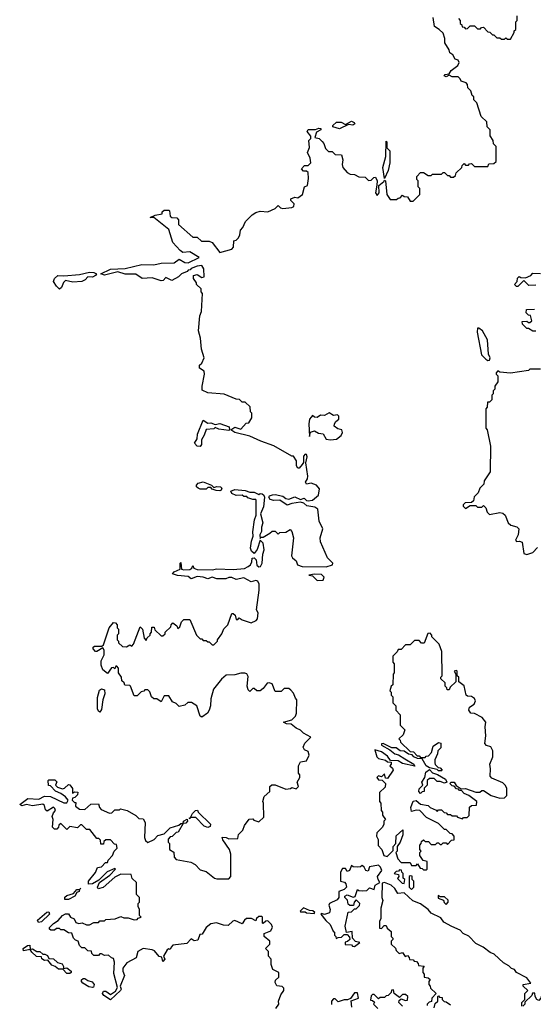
# Model space of a CAD drawing. Extents: x 2604950 to 2749250, y 940531 to 1028284.
# Tile 159 of 220: x 2703000 to 2706428, y 969674 to 976240. Entities that reach past the tile are written whole.
import ezdxf

# ---------------------------------------------------------------- set-up
doc = ezdxf.new("R2010")
doc.units = 0

msp = doc.modelspace()

# ---------------------------------------------------------------- linework, layer by layer
at = {"layer": '0CON05XD'}
for points in [[(2704000, 974965), (2704005, 974930), (2704015, 974920), (2704048.3, 974918.3), (2704060, 974905), (2704060, 974875), (2704155, 974790), (2704185, 974790), (2704213, 974763), (2704265, 974762.5), (2704285, 974753.3), (2704335, 974687.5), (2704415, 974710), (2704427, 974723), (2704430, 974765), (2704445, 974770), (2704460, 974785), (2704470, 974805), (2704473, 974837), (2704490, 974855), (2704507.5, 974895), (2704551.7, 974938.3), (2704575, 974953.3), (2704605, 974962.5), (2704655, 974958.8), (2704705, 974980), (2704725, 975000), (2704740, 974985), (2704755, 974980), (2704815, 974987.5), (2704830, 974995), (2704831.7, 975011.7), (2704810, 975035), (2704810, 975045), (2704835, 975057.5), (2704857, 975053), (2704886.4, 975073.6), (2704900, 975125), (2704920, 975135), (2704928.3, 975181.7), (2704925, 975220), (2704915, 975230), (2704895, 975230), (2704880, 975245), (2704901.7, 975268.3), (2704925, 975267.5), (2704943.3, 975285), (2704937.3, 975317.3), (2704920, 975355), (2704933, 975387), (2704930, 975435), (2704942.5, 975447.5), (2704943, 975463), (2704917.5, 975495), (2704925, 975506.7), (2704975, 975507.5), (2704997, 975517), (2705010, 975515), (2705010, 975505), (2704980, 975490), (2704970, 975455), (2704998.3, 975448.3), (2705018.3, 975428.3), (2705030, 975415), (2705041.7, 975381.7), (2705061.7, 975361.7), (2705085, 975360), (2705105, 975340), (2705148.3, 975338.3), (2705157.5, 975305), (2705152.5, 975275), (2705157.5, 975255), (2705185, 975220), (2705205, 975210), (2705235, 975207.5), (2705263, 975193), (2705305, 975190), (2705327, 975167), (2705345, 975170), (2705362.7, 975187.3), (2705375, 975190), (2705385.8, 975165.8), (2705382.5, 975137.5), (2705374.2, 975085), (2705385, 975067.5), (2705398.8, 975085), (2705396, 975135), (2705430, 975160), (2705435, 975170), (2705440, 975165), (2705450, 975075), (2705471.7, 975041.7), (2705515, 975040), (2705525, 975050), (2705538.3, 975051.7), (2705555, 975070), (2705565, 975060), (2705588.3, 975058.3), (2705605, 975030), (2705625, 975030), (2705670, 975075), (2705670, 975115), (2705660, 975125), (2705660, 975165), (2705650, 975175), (2705650, 975195), (2705675, 975220), (2705695, 975220), (2705725, 975200), (2705745, 975200), (2705755, 975210), (2705815, 975210), (2705825, 975220), (2705835, 975220), (2705855, 975200), (2705865, 975200), (2705875, 975190), (2705895, 975190), (2705908.3, 975201.7), (2705911.7, 975218.3), (2705950, 975255), (2705951.7, 975268.3), (2705965, 975280), (2705975, 975270), (2705995, 975270), (2706001.7, 975278.3), (2706015, 975280), (2706035, 975260), (2706125, 975260), (2706131.7, 975278.3), (2706165, 975280), (2706180, 975295), (2706180, 975395), (2706161.7, 975411.7), (2706160, 975435), (2706140, 975465), (2706140, 975505), (2706120, 975525), (2706118.3, 975558.3), (2706080, 975595), (2706050, 975685), (2706030, 975705), (2706030, 975725), (2706020, 975735), (2706010, 975765), (2705990, 975785), (2705988.3, 975808.3), (2705978.3, 975818.3), (2705945, 975830), (2705940, 975845), (2705925, 975860), (2705885, 975860), (2705865, 975870), (2705845, 975860), (2705832.5, 975865), (2705840, 975875), (2705865, 975880), (2705878.3, 975901.7), (2705923.3, 975935), (2705932.5, 975955), (2705925, 975970), (2705905, 975977.5), (2705890, 976005), (2705869.3, 976019.3), (2705865, 976040), (2705837.5, 976085), (2705837.5, 976115), (2705825, 976150), (2705800, 976175), (2705767.5, 976195), (2705760, 976255)], [(2705928.3, 976248.3), (2705940, 976235), (2705940, 976215), (2705950, 976205), (2705951.7, 976191.7), (2705965, 976190), (2705975, 976180), (2705988.3, 976181.7), (2706005, 976200), (2706035, 976200), (2706055, 976180), (2706075, 976180), (2706081.7, 976188.3), (2706095, 976190), (2706125, 976160), (2706137, 976157), (2706155, 976140), (2706165, 976140), (2706185, 976120), (2706205, 976120), (2706215, 976110), (2706235, 976110), (2706245, 976120), (2706255, 976110), (2706275, 976110), (2706300, 976155), (2706300, 976165), (2706310, 976175), (2706310, 976225), (2706320, 976235), (2706320, 976265)], [(2705135, 975512.5), (2705090, 975525), (2705090, 975535), (2705115, 975557.5), (2705145, 975556.2), (2705175, 975540), (2705215, 975563.3), (2705232.5, 975555), (2705237.5, 975545), (2705223, 975537), (2705195, 975540), (2705135, 975512.5)], [(2705435, 975180), (2705424.3, 975255), (2705443, 975327), (2705445, 975430), (2705450, 975425), (2705450, 975385), (2705470, 975365), (2705470, 975285), (2705460, 975235), (2705435, 975180)], [(2704470, 970815), (2704490, 970835), (2704500, 970865), (2704531.7, 970908.3), (2704555, 970910), (2704561.7, 970901.7), (2704595, 970890), (2704628.3, 970921.7), (2704627.5, 971015), (2704622.5, 971025), (2704631.7, 971058.3), (2704668.3, 971091.7), (2704670, 971125), (2704681.7, 971138.3), (2704705, 971137.5), (2704775, 971107.5), (2704807, 971113), (2704815, 971120), (2704845, 971110), (2704860, 971125), (2704852.5, 971155), (2704870, 971185), (2704870, 971205), (2704860, 971215), (2704860, 971265), (2704875, 971290), (2704915, 971297.5), (2704932.5, 971335), (2704925, 971360), (2704901.2, 971371.2), (2704890.7, 971389.3), (2704902.5, 971415), (2704942.5, 971455), (2704895, 971481.2), (2704875, 971501.2), (2704844.2, 971514.2), (2704810.7, 971540.7), (2704780, 971545), (2704760, 971555), (2704815, 971570), (2704840, 971595), (2704847.5, 971615), (2704850, 971705), (2704840, 971715), (2704828.3, 971748.3), (2704808.3, 971768.3), (2704795, 971780), (2704765, 971780), (2704745, 971760), (2704705, 971760), (2704685, 971810), (2704665, 971817.5), (2704652.5, 971815), (2704625, 971778.8), (2704605, 971764), (2704583, 971763), (2704565, 971780), (2704555, 971780), (2704535, 971760), (2704525, 971770), (2704518.6, 971795), (2704525, 971860), (2704516.4, 971876.4), (2704501.7, 971881.7), (2704475, 971882.5), (2704435, 971870), (2704378.3, 971868.3), (2704347, 971843), (2704294.2, 971775), (2704275, 971710), (2704273.3, 971665), (2704263.8, 971636.2), (2704253.8, 971616.2), (2704215, 971587.5), (2704203.3, 971595), (2704183, 971663), (2704147, 971687), (2704123, 971687), (2704101.7, 971668.3), (2704065, 971660), (2704045, 971680), (2704020.7, 971690.7), (2703995, 971730), (2703965, 971730), (2703945, 971690), (2703915, 971710), (2703895, 971710), (2703880, 971725), (2703868.3, 971758.3), (2703855, 971770), (2703835, 971770), (2703828.3, 971761.7), (2703811.7, 971758.3), (2703785, 971730), (2703765, 971730), (2703740, 971795), (2703735, 971800), (2703701.7, 971801.7), (2703698.3, 971818.3), (2703681.7, 971831.7), (2703680, 971855), (2703660, 971885), (2703660, 971915), (2703648.3, 971928.3), (2703641.7, 971928.3), (2703635, 971910), (2703625, 971920), (2703611.7, 971918.3), (2703585, 971880), (2703554.3, 971904.3), (2703543.3, 971935), (2703543.3, 971965), (2703563.3, 972005), (2703563.3, 972035), (2703555, 972050), (2703515, 972027.5), (2703505, 972027.5), (2703490, 972045), (2703490, 972055), (2703498.3, 972061.7), (2703547.5, 972062.5), (2703559.3, 972070.7), (2703596.1, 972183.9), (2703625, 972220), (2703638.3, 972218.3), (2703650, 972205), (2703650, 972185), (2703660, 972175), (2703660, 972145), (2703650, 972135), (2703650, 972105), (2703660, 972095), (2703660, 972085), (2703685, 972060), (2703711.7, 972058.3), (2703735, 972070), (2703748.3, 972061.7), (2703760, 972075), (2703805, 972190), (2703820, 972175), (2703830, 972115), (2703845, 972100), (2703851.7, 972118.3), (2703870, 972135), (2703870, 972145), (2703880, 972155), (2703881.7, 972188.3), (2703898.3, 972188.3), (2703901.7, 972171.7), (2703945, 972130), (2703955, 972130), (2703970, 972145), (2703970, 972155), (2704008.3, 972191.7), (2704010, 972205), (2704021.7, 972218.3), (2704048.3, 972198.3), (2704055, 972180), (2704068.3, 972191.7), (2704080, 972225), (2704095, 972240), (2704135, 972240), (2704180, 972135), (2704205, 972110), (2704215, 972110), (2704225, 972100), (2704245, 972100), (2704255, 972090), (2704265, 972090), (2704285, 972070), (2704295, 972070), (2704320, 972095), (2704320, 972105), (2704350, 972145), (2704363, 972177), (2704390, 972205), (2704415, 972280), (2704425, 972280), (2704438.3, 972268.3), (2704445, 972240), (2704455, 972240), (2704465, 972250), (2704485, 972237.5), (2704545, 972217.5), (2704577.7, 972232.3), (2704586.7, 972245), (2704592.5, 972285), (2704580, 972305), (2704597.5, 972435), (2704597.5, 972475), (2704590, 972495), (2704575, 972500), (2704545, 972490), (2704495, 972516.7), (2704445, 972507.5), (2704415, 972520), (2704395, 972520), (2704375, 972510), (2704315, 972510), (2704285, 972522.5), (2704255, 972510), (2704225, 972522.5), (2704185, 972526.7), (2704145, 972510), (2704125, 972527.5), (2704053.6, 972533.6), (2704020, 972545), (2704031.7, 972558.3), (2704070, 972575), (2704070, 972615), (2704075, 972620), (2704080, 972575), (2704095, 972570), (2704135, 972572.5), (2704148.3, 972581.7), (2704155, 972600), (2704161.7, 972581.7), (2704185, 972572.5), (2704285, 972572), (2704315, 972577.5), (2704425, 972574.2), (2704499.3, 972580.7), (2704525, 972592.5), (2704540, 972605), (2704550, 972625), (2704551.7, 972648.3), (2704565, 972650), (2704577, 972637), (2704581.7, 972601.7), (2704595, 972590), (2704606.4, 972593.6), (2704617.5, 972615), (2704622.5, 972675), (2704632.5, 972705), (2704625, 972750), (2704605, 972770), (2704583.8, 972706.2), (2704565, 972680), (2704546.4, 972696.4), (2704541.2, 972715), (2704547, 972763), (2704558.8, 972795), (2704556.7, 972825), (2704566.2, 972905), (2704577.5, 972935), (2704577.5, 973035), (2704575, 973040), (2704555, 973040), (2704521.7, 973051.7), (2704515, 973060), (2704495, 973060), (2704485, 973070), (2704445, 973067.5), (2704415, 973080), (2704410, 973095), (2704435, 973107.5), (2704505, 973100), (2704535, 973090), (2704565, 973090), (2704595, 973072.5), (2704605, 973080), (2704617, 973077), (2704628.8, 973068.8), (2704633.8, 973055), (2704628.1, 972991.9), (2704607.5, 972945), (2704622.5, 972885), (2704613.3, 972855), (2704613, 972827), (2704603.3, 972805), (2704605, 972780), (2704611.7, 972788.3), (2704625, 972790), (2704670, 972815), (2704685, 972830), (2704705, 972830), (2704725, 972810), (2704735, 972820), (2704775, 972822.5), (2704805, 972840), (2704817, 972827), (2704828, 972785), (2704813.8, 972665), (2704820.7, 972650.7), (2704845, 972630), (2704853.3, 972605), (2704885, 972592.2), (2705045, 972591.5), (2705087.5, 972605), (2705090, 972615), (2705055, 972650), (2705007.7, 972757.7), (2705005.8, 972785), (2705022, 972845), (2704998.8, 972895), (2704990, 972975), (2704969.7, 972989.7), (2704917, 972997), (2704896.1, 973016.1), (2704875, 973022), (2704816.2, 973013.8), (2704785, 973002.5), (2704735, 973036.7), (2704695, 973034.2), (2704671.2, 973041.2), (2704662.5, 973055), (2704666.4, 973063.6), (2704688, 973072), (2704705, 973074), (2704755, 973063.3), (2704775, 973046.7), (2704797, 973043), (2704835, 973057.5), (2704875, 973040), (2704899.3, 973049.3), (2704913.8, 973033.8), (2704925, 973031.2), (2704953.6, 973036.4), (2704995, 973070), (2705001.7, 973111.7), (2704980, 973135), (2704945, 973150), (2704915, 973142.5), (2704907.5, 973155), (2704921.7, 973178.3), (2704923.3, 973195), (2704908.8, 973285), (2704918.8, 973325), (2704915, 973340), (2704905, 973342.5), (2704895, 973330), (2704893, 973287), (2704886.1, 973273.9), (2704865, 973250), (2704855, 973250), (2704847.5, 973265), (2704847, 973297), (2704828.3, 973328.3), (2704815, 973330), (2704695, 973397.5), (2704608.3, 973428.3), (2704535, 973462.5), (2704435, 973487.5), (2704410, 973505), (2704435, 973522.5), (2704475, 973510), (2704511.7, 973548.3), (2704528.3, 973551.7), (2704550, 973585), (2704550, 973615), (2704540, 973625), (2704538.3, 973658.3), (2704505, 973690), (2704485, 973690), (2704467, 973707), (2704445, 973710), (2704365, 973742.5), (2704255, 973752.5), (2704218.3, 973768.3), (2704217.5, 973795), (2704232.5, 973875), (2704230, 973895), (2704200, 973915), (2704200, 973935), (2704215, 973950), (2704230, 973985), (2704213.6, 974043.6), (2704206.2, 974115), (2704193.3, 974165), (2704202.5, 974265), (2704212.5, 974295), (2704220, 974415), (2704210, 974425), (2704210, 974445), (2704180, 974475), (2704180, 974485), (2704160, 974515), (2704160, 974535), (2704185, 974540), (2704215, 974520), (2704230, 974525), (2704229.3, 974579.3), (2704215, 974600), (2704183.9, 974596.1), (2704145, 974580), (2704138.3, 974571.7), (2704125, 974570), (2704118.3, 974561.7), (2704080, 974545), (2704060, 974525), (2704015, 974500), (2703975, 974520), (2703958.3, 974501.7), (2703945, 974497.5), (2703885, 974517.5), (2703817, 974513), (2703775, 974542.5), (2703705, 974542), (2703655, 974558), (2703565, 974536.7), (2703542.5, 974545), (2703605, 974575.7), (2703705, 974580), (2703815, 974608), (2703895, 974605.7), (2703945, 974616.2), (2704030.8, 974619.2), (2704065, 974642.5), (2704101.2, 974621.2), (2704125, 974618.8), (2704197.5, 974655), (2704135, 974691.2), (2704088.3, 974688.3), (2704070.7, 974700.7), (2704022.5, 974755), (2703995, 974840), (2703895, 974920), (2703871.7, 974921.7), (2703903.6, 974936.4), (2703950, 974945), (2703951.7, 974958.3), (2703965, 974970), (2703995, 974970), (2704000, 974965)], [(2703265, 974442.5), (2703245, 974462.5), (2703226.2, 974495), (2703232, 974515), (2703255, 974534.2), (2703295, 974532), (2703398.3, 974541.7), (2703465, 974555.7), (2703495, 974554), (2703513.3, 974545), (2703506.7, 974535), (2703485, 974523.8), (2703453.8, 974526.2), (2703437.5, 974505), (2703415, 974493.3), (2703355, 974490), (2703305, 974500), (2703293, 974487), (2703280, 974455), (2703265, 974442.5)], [(2706445, 974470), (2706398.3, 974468.3), (2706365, 974500), (2706325, 974460), (2706315, 974460), (2706302.5, 974475), (2706320, 974495), (2706323, 974517), (2706332.5, 974527.5), (2706345, 974520), (2706375, 974517.5), (2706410, 974535), (2706425, 974550), (2706475, 974547.5)], [(2706445, 974162.5), (2706425, 974162.5), (2706395, 974180), (2706385, 974180), (2706355, 974210), (2706353, 974227), (2706385, 974230), (2706395, 974220), (2706405, 974220), (2706418.3, 974231.7), (2706408.3, 974268.3), (2706395, 974270), (2706380, 974285), (2706381.7, 974308.3), (2706435, 974310)], [(2706125, 973967.5), (2706135, 973970), (2706138.8, 973985), (2706128.8, 974008.8), (2706122.5, 974105), (2706088.8, 974165), (2706065, 974183.3), (2706055, 974182.5), (2706052, 974155), (2706082.5, 974005), (2706110, 973975), (2706125, 973967.5)], [(2706475, 973910), (2706405, 973910), (2706395, 973900), (2706275, 973882.5), (2706205, 973890), (2706191.7, 973898.3), (2706180, 973885), (2706180, 973875), (2706190, 973865), (2706190, 973825), (2706170, 973795), (2706170, 973775), (2706160, 973765), (2706160, 973745), (2706150, 973735), (2706150, 973705), (2706135, 973690), (2706121.7, 973688.3), (2706120, 973655), (2706110, 973645), (2706110, 973515), (2706120, 973505), (2706142.5, 973395), (2706140, 973225), (2706100, 973165), (2706097, 973143), (2706070, 973115), (2706060, 973085), (2706031.7, 973058.3), (2706028.3, 973031.7), (2706015, 973020), (2705971.7, 973018.3), (2705960, 973005), (2705960, 972995), (2705975, 972980), (2706005, 973000), (2706045, 973000), (2706055, 972990), (2706085, 972990), (2706095, 973000), (2706110, 972985), (2706120, 972955), (2706135, 972940), (2706205, 972952.5), (2706225, 972950), (2706240, 972935), (2706260, 972885), (2706278.3, 972868.3), (2706318.3, 972858.3), (2706330, 972845), (2706326.7, 972805), (2706308.3, 972768.3), (2706315, 972760), (2706335, 972762.5), (2706352.5, 972755), (2706365, 972680), (2706385, 972672.5), (2706425, 972687.5), (2706455, 972720)], [(2705075, 973437.5), (2705115, 973442.5), (2705145, 973467.5), (2705153.6, 973486.4), (2705150, 973505), (2705122.1, 973512.1), (2705099.5, 973529.5), (2705100, 973545), (2705109.2, 973560.8), (2705130, 973575), (2705130, 973595), (2705120, 973605), (2705095, 973600), (2705065, 973617.5), (2705035, 973600), (2705008.3, 973601.7), (2704985, 973587.5), (2704968.3, 973588.3), (2704955, 973600), (2704945, 973590), (2704933.3, 973575), (2704928.8, 973545), (2704935, 973460), (2704941.7, 973488.3), (2704967.5, 973497.5), (2704993, 973483), (2705025, 973477.5), (2705045, 973442.5), (2705075, 973437.5)], [(2704205, 973392.5), (2704185, 973396.7), (2704167.5, 973415), (2704183.3, 973445), (2704187.5, 973475), (2704225, 973570), (2704255, 973550), (2704275, 973552.5), (2704305, 973540), (2704336.4, 973546.4), (2704397.5, 973525), (2704400, 973505), (2704395, 973500), (2704328.3, 973508.3), (2704305, 973520), (2704295, 973512.5), (2704245, 973507.5), (2704231.7, 973468.3), (2704213, 973437), (2704213, 973407), (2704205, 973392.5)], [(2704335, 973097.5), (2704310.7, 973100.7), (2704285, 973110), (2704275, 973120), (2704255, 973120), (2704245, 973110), (2704205, 973110), (2704190, 973115), (2704180, 973125), (2704180, 973135), (2704191.7, 973148.3), (2704225, 973157.5), (2704280, 973135), (2704295, 973120), (2704315, 973126.7), (2704340, 973125), (2704350, 973115), (2704345, 973102.5), (2704335, 973097.5)], [(2704985, 972500), (2705025, 972502.5), (2705031.7, 972521.7), (2705015, 972540), (2704967, 972543), (2704930, 972535), (2704955, 972530), (2704985, 972500)], [(2705715, 970570), (2705720, 970575), (2705720, 970625), (2705691.7, 970631.7), (2705670, 970665), (2705670, 970685), (2705680, 970695), (2705670, 970705), (2705670, 970735), (2705680, 970745), (2705681.7, 970758.3), (2705695, 970770), (2705705, 970760), (2705728.3, 970758.3), (2705745, 970740), (2705775, 970740), (2705785, 970750), (2705795, 970750), (2705805, 970740), (2705815, 970740), (2705825, 970750), (2705845, 970750), (2705855, 970740), (2705881.7, 970768.3), (2705900, 970770), (2705900, 970795), (2705885, 970810), (2705871.7, 970811.7), (2705845, 970840), (2705835, 970840), (2705795, 970880), (2705715, 970920), (2705670, 970965), (2705645, 970967.5), (2705615, 970960), (2705611.2, 970985), (2705625, 971027.5), (2705645, 971032.5), (2705675, 971007.5), (2705725, 971000), (2705740, 970985), (2705778.3, 970968.3), (2705785, 970960), (2705795, 970970), (2705815, 970970), (2705831.7, 970951.7), (2705845, 970950), (2705855, 970940), (2705875, 970940), (2705885, 970930), (2705915, 970930), (2705921.7, 970921.7), (2705955, 970910), (2705961.7, 970918.3), (2705985, 970920), (2705998.3, 970931.7), (2706001.7, 970988.3), (2706015, 971000), (2706048.3, 971001.7), (2706050, 971025), (2705997, 971067), (2705965, 971080), (2705948.3, 971098.3), (2705935, 971100), (2705928.3, 971108.3), (2705915, 971110), (2705898.3, 971128.3), (2705885, 971130), (2705870, 971145), (2705880, 971155), (2705900, 971155), (2705911.7, 971131.7), (2705945, 971110), (2705975, 971112.5), (2706045, 971087.5), (2706071.7, 971088.3), (2706085, 971100), (2706095, 971100), (2706146.4, 971066.4), (2706205, 971047.5), (2706235, 971050), (2706250, 971065), (2706250, 971115), (2706240, 971135), (2706225, 971150), (2706151.7, 971181.7), (2706140, 971195), (2706142.5, 971245), (2706137.5, 971275), (2706156.4, 971323.6), (2706157.5, 971365), (2706145, 971390), (2706115, 971400), (2706103, 971413), (2706111.2, 971465), (2706106.2, 971525), (2706110, 971555), (2706085.8, 971585.8), (2706035, 971612.5), (2706010, 971615), (2705997.5, 971635), (2706002.5, 971655), (2706032.5, 971675), (2706041.7, 971698.3), (2706035, 971712.5), (2706015, 971726.7), (2705988.3, 971728.3), (2705980, 971735), (2705967, 971797), (2705930, 971825), (2705930, 971855), (2705920, 971865), (2705920, 971895), (2705915, 971900), (2705900, 971895), (2705910, 971875), (2705910, 971825), (2705871.7, 971788.3), (2705865, 971770), (2705851.7, 971771.7), (2705850, 971785), (2705840, 971795), (2705838.3, 971818.3), (2705810, 971845), (2705810, 971855), (2705820, 971865), (2705817, 972027), (2705800, 972075), (2705750, 972125), (2705750, 972135), (2705738.3, 972148.3), (2705723, 972147), (2705698.3, 972081.7), (2705681.7, 972081.7), (2705665, 972100), (2705635, 972100), (2705605, 972070), (2705575, 972070), (2705545, 972040), (2705525, 972040), (2705520, 972025), (2705490, 971995), (2705490, 971955), (2705500, 971945), (2705500, 971885), (2705492.5, 971875), (2705490, 971805), (2705480, 971795), (2705470, 971765), (2705480, 971755), (2705480, 971735), (2705490, 971725), (2705490, 971685), (2705510, 971665), (2705510, 971635), (2705540, 971605), (2705540, 971535), (2705570, 971505), (2705558.3, 971471.7), (2705530, 971445), (2705540, 971435), (2705541.7, 971421.7), (2705605, 971360), (2705628.3, 971358.3), (2705651.7, 971331.7), (2705665, 971330), (2705675, 971320), (2705705, 971320), (2705711.7, 971328.3), (2705728.3, 971331.7), (2705747, 971353), (2705760, 971395), (2705795, 971420), (2705810, 971415), (2705810, 971385), (2705790, 971365), (2705787, 971343), (2705770, 971305), (2705770, 971285), (2705773, 971273), (2705791.7, 971251.7), (2705805, 971250), (2705820, 971235), (2705815, 971230), (2705795, 971230), (2705785, 971240), (2705735, 971250), (2705713.3, 971265), (2705685, 971310), (2705655, 971312.5), (2705630, 971325), (2705618.3, 971338.3), (2705595, 971342.5), (2705565, 971362.5), (2705540, 971365), (2705513.3, 971383.3), (2705483.3, 971383.3), (2705425, 971412.5), (2705415, 971410), (2705415, 971402.5), (2705470.7, 971370.7), (2705503.9, 971343.9), (2705527.7, 971337.7), (2705569.5, 971309.5), (2705630, 971275), (2705637.5, 971262.5), (2705555, 971280), (2705525, 971296.7), (2705475, 971300), (2705455, 971327.5), (2705415, 971357.5), (2705370, 971370), (2705382.5, 971325), (2705393.6, 971313.6), (2705441.7, 971301.7), (2705455, 971290), (2705478.3, 971288.3), (2705480, 971275), (2705470, 971265), (2705488.3, 971248.3), (2705492.5, 971235), (2705455, 971180), (2705441.7, 971181.7), (2705435, 971210), (2705415, 971190), (2705395, 971197.5), (2705383, 971187), (2705395, 971170), (2705418.3, 971168.3), (2705440, 971145), (2705438.3, 971121.7), (2705400, 971085), (2705400, 971025), (2705410, 971015), (2705412.5, 970965), (2705420, 970955), (2705420, 970935), (2705440, 970905), (2705430, 970895), (2705430, 970875), (2705420, 970855), (2705383, 970817), (2705380, 970795), (2705391.7, 970771.7), (2705393, 970733), (2705417, 970707), (2705430, 970665), (2705451.7, 970658.3), (2705491.7, 970698.3), (2705493, 970727), (2705510, 970745), (2705513, 970797), (2705557.5, 970837.5), (2705557, 970803), (2705540, 970755), (2705520, 970725), (2705520, 970695), (2705510, 970685), (2705523, 970643), (2705545, 970620), (2705605, 970620), (2705615, 970600), (2705645, 970600), (2705655, 970610), (2705671.7, 970581.7), (2705685, 970580), (2705695, 970570), (2705715, 970570)], [(2703535, 971622.5), (2703525, 971627.5), (2703520, 971645), (2703520.3, 971719.7), (2703532.3, 971767.7), (2703545, 971776.7), (2703565, 971770), (2703568.8, 971745), (2703554, 971705), (2703545, 971640), (2703535, 971622.5)], [(2705675, 971080), (2705663, 971093), (2705665, 971110), (2705690, 971135), (2705682.5, 971155), (2705702.5, 971185), (2705709.3, 971220.7), (2705735, 971240), (2705755, 971217.5), (2705787, 971207), (2705842.5, 971175), (2705850, 971155), (2705835, 971147.5), (2705805, 971160), (2705785, 971160), (2705765, 971180), (2705735, 971180), (2705720, 971165), (2705720, 971135), (2705700, 971115), (2705698.3, 971091.7), (2705685, 971090), (2705675, 971080)], [(2704710, 969645), (2704730, 969675), (2704727.5, 969695), (2704743.3, 969736.7), (2704762.5, 969765), (2704761.7, 969781.7), (2704751.7, 969791.7), (2704717, 969797), (2704705, 969820), (2704707.5, 969835), (2704730, 969855), (2704730, 969885), (2704690, 969905), (2704678.3, 969938.3), (2704677.5, 969975), (2704660, 969995), (2704660, 970025), (2704640, 970045), (2704670, 970075), (2704670, 970095), (2704632.5, 970125), (2704632.5, 970145), (2704676.4, 970163.6), (2704687, 970187), (2704680, 970205), (2704655, 970230), (2704641.7, 970228.3), (2704625, 970212.5), (2704620, 970215), (2704620, 970255), (2704615, 970260), (2704595, 970260), (2704580, 970245), (2704575, 970230), (2704546.4, 970246.4), (2704514.1, 970245.9), (2704500, 970235), (2704485, 970210), (2704435, 970232.5), (2704421.7, 970228.3), (2704391.7, 970198.3), (2704360.7, 970200.7), (2704313, 970217), (2704275, 970210), (2704243.6, 970186.4), (2704218.3, 970141.7), (2704201.7, 970138.3), (2704188.3, 970101.7), (2704165, 970097.5), (2704145, 970110), (2704115, 970080), (2704023, 970067), (2704010, 970055), (2704005, 970040), (2703995, 970042.5), (2703983.6, 970036.4), (2703960, 969995), (2703967.5, 969975), (2703955, 969960), (2703948.3, 969988.3), (2703931.7, 969991.7), (2703899.3, 970029.3), (2703885, 970037.5), (2703825, 970046.7), (2703787.5, 970025), (2703776.4, 969983.6), (2703715, 969950), (2703688.8, 969915), (2703688.8, 969895), (2703700, 969865), (2703670, 969795), (2703677.5, 969775), (2703673.3, 969765), (2703605, 969703.3), (2703562.3, 969732.3), (2703553.6, 969746.4), (2703559.3, 969760.7), (2703575, 969761.2), (2703605, 969740), (2703639.5, 969760.5), (2703653.3, 969785), (2703628.3, 969878.3), (2703632.5, 969955), (2703625, 969980), (2703613, 969983), (2703591.7, 970001.7), (2703565, 970000), (2703545, 970010), (2703535, 970010), (2703525, 970000), (2703495, 970000), (2703481.7, 970011.7), (2703478.3, 970028.3), (2703455, 970030), (2703435, 970050), (2703415, 970050), (2703400, 970065), (2703390, 970095), (2703371.7, 970101.7), (2703360, 970115), (2703347, 970147), (2703325, 970150), (2703295, 970170), (2703275, 970170), (2703265, 970180), (2703245, 970180), (2703231.7, 970168.3), (2703208.3, 970168.3), (2703200, 970175), (2703200, 970185), (2703225, 970213.3), (2703257.7, 970232.3), (2703285, 970266.2), (2703306.4, 970276.4), (2703326.7, 970276.7), (2703340, 970255), (2703363.3, 970243.3), (2703375, 970220), (2703395, 970212.5), (2703417, 970217), (2703445, 970202.5), (2703465, 970202.5), (2703495, 970220), (2703525, 970220), (2703535, 970230), (2703565, 970230), (2703575, 970240), (2703637, 970243), (2703675, 970260), (2703695, 970250), (2703725, 970250), (2703765, 970237.5), (2703785, 970240), (2703791.7, 970248.3), (2703810, 970255), (2703800, 970265), (2703800, 970305), (2703790, 970325), (2703790, 970345), (2703800, 970355), (2703800, 970385), (2703780, 970405), (2703780, 970485), (2703751.7, 970511.7), (2703745, 970540), (2703675, 970542.5), (2703635, 970522.5), (2703557.1, 970452.9), (2703523.8, 970443.8), (2703520, 970455), (2703533.6, 970486.4), (2703602.5, 970535), (2703640, 970575), (2703635, 970580), (2703583.9, 970556.1), (2703528.8, 970501.2), (2703485, 970476.7), (2703460, 970475), (2703460, 970495), (2703507, 970553), (2703520, 970585), (2703545, 970590), (2703571.7, 970618.3), (2703585, 970620), (2703590, 970635), (2703620, 970665), (2703630, 970695), (2703650, 970715), (2703645, 970740), (2703631.7, 970741.7), (2703605, 970770), (2703575, 970770), (2703561.7, 970758.3), (2703558.3, 970741.7), (2703541.7, 970741.7), (2703538.3, 970768.3), (2703528.3, 970778.3), (2703515, 970780), (2703468.3, 970838.3), (2703445, 970840), (2703415, 970870), (2703405, 970870), (2703385, 970850), (2703335, 970860), (2703315, 970840), (2703275, 970880), (2703261.7, 970868.3), (2703260, 970855), (2703248.3, 970841.7), (2703231.7, 970841.7), (2703220, 970855), (2703222.5, 970905), (2703217.5, 970925), (2703225, 970950), (2703240, 970965), (2703235, 970980), (2703225, 970987.5), (2703182.5, 970962.5), (2703171.2, 970971.2), (2703165, 971000), (2703155, 971007.5), (2703085, 970997.5), (2703045, 971006.7), (2703015, 970997.5), (2703000, 971005), (2703054.2, 971045.8), (2703128.3, 971041.7), (2703165, 971062.5), (2703205, 971060), (2703295, 971016.7), (2703315, 971017.5), (2703322.5, 971035), (2703306.4, 971056.4), (2703275, 971080), (2703240, 971095), (2703205, 971130), (2703191.7, 971131.7), (2703190, 971165), (2703195, 971170), (2703235, 971170), (2703247, 971157), (2703240, 971135), (2703251.7, 971121.7), (2703285, 971110), (2703300, 971115), (2703325, 971140), (2703335, 971137.5), (2703351.7, 971111.7), (2703351.7, 971081.7), (2703365, 971090), (2703387.5, 971087.5), (2703385, 971070), (2703368.3, 971051.7), (2703351.7, 971048.3), (2703350, 971035), (2703365, 971020), (2703375, 971020), (2703373.3, 970995), (2703400, 970975), (2703435, 970972.5), (2703475, 971007.5), (2703525, 971010), (2703532.5, 970985), (2703543.6, 970973.6), (2703598.3, 970948.3), (2703615, 970950), (2703635, 970970), (2703665, 970970), (2703672.5, 970977.5), (2703717, 970967), (2703775, 970932.5), (2703795, 970912.5), (2703825, 970910), (2703837.5, 970885), (2703832.5, 970785), (2703840, 970765), (2703855, 970753.3), (2703898.3, 970771.7), (2703921.7, 970798.3), (2703965, 970810), (2704005, 970850), (2704061.7, 970868.3), (2704075, 970880), (2704090, 970880), (2704092.5, 970895), (2704117.5, 970907.5), (2704120, 970895), (2704108.3, 970881.7), (2704090, 970880), (2704058.3, 970821.7), (2704045, 970820), (2704018.3, 970791.7), (2704005, 970790), (2703990, 970775), (2703990, 970755), (2704000, 970745), (2704000, 970705), (2704028.3, 970688.3), (2704030, 970655), (2704045, 970640), (2704141.7, 970621.7), (2704170, 970605), (2704205, 970570), (2704245, 970560), (2704300, 970515), (2704315, 970510), (2704395, 970510), (2704410, 970525), (2704410, 970675), (2704400, 970705), (2704355, 970770), (2704351.7, 970788.3), (2704377, 970787), (2704395, 970777.5), (2704455, 970780), (2704460, 970805), (2704470, 970815)], [(2704255, 970852.5), (2704230.7, 970860.7), (2704175, 970920), (2704140, 970920), (2704135, 970910), (2704130, 970915), (2704140, 970920), (2704153.3, 970945), (2704173.3, 970965), (2704187.5, 970967.5), (2704190, 970955), (2704272.5, 970875), (2704270, 970860), (2704255, 970852.5)], [(2705235, 970060), (2705270, 970085), (2705241.7, 970091.7), (2705220, 970115), (2705218.3, 970158.3), (2705181.7, 970151.7), (2705172.5, 970195), (2705191.7, 970288.3), (2705215, 970290), (2705235, 970310), (2705245, 970310), (2705268.3, 970331.7), (2705270, 970345), (2705245, 970370), (2705232.5, 970355), (2705228.3, 970331.7), (2705203, 970333), (2705191.7, 970341.7), (2705187, 970367), (2705170, 970385), (2705170, 970395), (2705185, 970402.5), (2705225, 970387.5), (2705238.3, 970391.7), (2705255, 970440), (2705263, 970433), (2705285, 970430), (2705317, 970433), (2705335, 970450), (2705365, 970440), (2705371.7, 970468.3), (2705402.5, 970485), (2705391.2, 970505), (2705388.8, 970525), (2705416, 970565), (2705408.3, 970588.3), (2705395, 970602.5), (2705335, 970590), (2705325, 970562.5), (2705310, 970565), (2705298.3, 970588.3), (2705285, 970600), (2705275, 970590), (2705255, 970587.5), (2705225, 970590), (2705215, 970600), (2705200, 970565), (2705185, 970560), (2705175, 970580), (2705155, 970580), (2705140, 970555), (2705140, 970495), (2705168.3, 970488.3), (2705177, 970477), (2705180, 970455), (2705165, 970440), (2705130, 970425), (2705130, 970385), (2705119.3, 970370.7), (2705067.5, 970345), (2705063.3, 970335), (2705072.5, 970305), (2705066.4, 970283.6), (2705035, 970272.5), (2705015, 970280), (2705010, 970275), (2705042.3, 970232.3), (2705072.5, 970205), (2705091.7, 970161.7), (2705100, 970155), (2705100, 970135), (2705110, 970125), (2705111.7, 970111.7), (2705125, 970120), (2705148.3, 970121.7), (2705165, 970140), (2705185, 970140), (2705201.7, 970121.7), (2705202.5, 970105), (2705188.3, 970091.7), (2705171.7, 970088.3), (2705171.7, 970071.7), (2705215, 970070), (2705221.7, 970061.7), (2705235, 970060)], [(2705565, 970480), (2705570, 970505), (2705560, 970515), (2705560, 970545), (2705550, 970555), (2705548.3, 970568.3), (2705535, 970570), (2705528.3, 970561.7), (2705511.7, 970558.3), (2705500, 970545), (2705528.3, 970538.3), (2705530, 970525), (2705521.7, 970511.7), (2705551.7, 970481.7), (2705565, 970480)], [(2705615, 970440), (2705630, 970455), (2705630, 970495), (2705620, 970505), (2705618.3, 970528.3), (2705605, 970530), (2705600, 970525), (2705600, 970455), (2705615, 970440)], [(2706351.7, 969661.7), (2706350, 969685), (2706370, 969705), (2706370, 969745), (2706390, 969765), (2706360, 969795), (2706360, 969805), (2706410, 969815), (2706385, 969850), (2706316.2, 969886.2), (2706302.5, 969905), (2706281.2, 969911.2), (2706265, 969931.2), (2706229.2, 969949.2), (2706166.8, 970006.8), (2706139.2, 970019.2), (2706093.3, 970055), (2706045, 970078.8), (2705997.9, 970127.9), (2705958.8, 970145), (2705938.8, 970168.8), (2705882.7, 970192.7), (2705830.8, 970220.8), (2705810.5, 970250.5), (2705745, 970281.2), (2705725.8, 970305.8), (2705675, 970343.3), (2705624.2, 970364.2), (2705566.1, 970416.1), (2705523, 970413), (2705503.3, 970445), (2705478.8, 970468.8), (2705435, 970486.2), (2705418.3, 970481.7), (2705417.5, 970385), (2705422.5, 970365), (2705410, 970315), (2705410, 970245), (2705400, 970225), (2705401.7, 970181.7), (2705415, 970180), (2705431.7, 970198.3), (2705445, 970200), (2705451.7, 970181.7), (2705478.3, 970158.3), (2705480, 970125), (2705490, 970115), (2705490, 970105), (2705480, 970095), (2705480, 970075), (2705508.3, 970048.3), (2705511.7, 970031.7), (2705531.7, 970011.7), (2705555, 970020), (2705571.7, 969991.7), (2705588.3, 969998.3), (2705600, 969985), (2705601.7, 969971.7), (2705625, 969970), (2705631.7, 969961.7), (2705648.3, 969958.3), (2705660, 969945), (2705661.7, 969931.7), (2705698.3, 969928.3), (2705690, 969915), (2705690, 969885), (2705700, 969875), (2705700, 969855), (2705725, 969850), (2705738.3, 969838.3), (2705730, 969825), (2705730, 969805), (2705740, 969795), (2705741.7, 969781.7), (2705780, 969745), (2705750, 969715), (2705748.3, 969691.7), (2705731.7, 969688.3), (2705720, 969675), (2705720, 969665)], [(2703301.7, 970371.7), (2703301.7, 970388.3), (2703315, 970400), (2703358.3, 970411.7), (2703381.7, 970438.3), (2703400, 970440), (2703408.3, 970448.3), (2703400, 970440), (2703397.5, 970425), (2703381.7, 970418.3), (2703367.5, 970395), (2703325, 970372.5), (2703301.7, 970371.7)], [(2705845, 970340), (2705860, 970355), (2705858.3, 970368.3), (2705835, 970390), (2705805, 970390), (2705791.7, 970398.3), (2705791.7, 970381.7), (2705828.3, 970368.3), (2705831.7, 970351.7), (2705845, 970340)], [(2703125, 970220), (2703120, 970235), (2703181.7, 970288.3), (2703195, 970290), (2703200, 970275), (2703145, 970222.5), (2703125, 970220)], [(2704965, 970280), (2704970, 970285), (2704957, 970297), (2704935, 970300), (2704895, 970317.5), (2704872.5, 970295), (2704875, 970290), (2704905, 970290), (2704915, 970282.5), (2704965, 970280)], [(2703335, 969880), (2703315, 969880), (2703288.3, 969908.3), (2703258.3, 969908.3), (2703236.2, 969926.2), (2703213.9, 969933.9), (2703188.3, 969968.3), (2703165, 969966.7), (2703147.5, 969977.5), (2703145, 969990), (2703111.7, 969991.7), (2703080.7, 970020.7), (2703070, 970040), (2703025, 970030), (2703023.8, 970045), (2703052.5, 970065), (2703068.3, 970068.3), (2703070, 970040), (2703085, 970042.5), (2703115, 970026.7), (2703135, 970026.7), (2703155, 970007.5), (2703168.3, 970008.3), (2703185, 970000), (2703195, 969980), (2703225, 969977.5), (2703251.7, 969951.7), (2703284, 969944), (2703293.3, 969925), (2703291.7, 969911.7), (2703315, 969917.5), (2703342.5, 969895), (2703342.5, 969885), (2703335, 969880)], [(2703485, 969786.7), (2703460.6, 969790.6), (2703422.5, 969815), (2703413.3, 969825), (2703413.3, 969836.7), (2703424, 969846), (2703435, 969846.2), (2703455, 969831.2), (2703484.3, 969824.3), (2703496.7, 969805), (2703491.7, 969788.3), (2703485, 969786.7)], [(2705217.5, 969655), (2705212.5, 969697.5), (2705260, 969715), (2705255, 969750), (2705235, 969750), (2705208.3, 969711.7), (2705187, 969703), (2705165, 969702.5), (2705125, 969690), (2705105, 969710), (2705095, 969710), (2705080, 969695), (2705081.7, 969671.7)], [(2705555, 969660), (2705530, 969685), (2705531.7, 969698.3), (2705545, 969710), (2705575, 969700), (2705588.3, 969701.7), (2705590, 969725), (2705575, 969740), (2705555, 969740), (2705535, 969720), (2705500, 969745), (2705495, 969770), (2705481.7, 969768.3), (2705478.3, 969751.7), (2705458.3, 969731.7), (2705445, 969730), (2705435, 969720), (2705405, 969720), (2705395, 969710), (2705365, 969740), (2705355, 969740), (2705345, 969730), (2705341.7, 969701.7), (2705355, 969700), (2705368.3, 969688.3), (2705360, 969675), (2705390, 969645)], [(2706662, 969662), (2706602.5, 969705), (2706568.8, 969718.8), (2706515, 969760), (2706487.5, 969752.5), (2706477.5, 969715), (2706465, 969700), (2706450, 969705), (2706440, 969725), (2706438.3, 969748.3), (2706421.7, 969748.3), (2706418.3, 969731.7), (2706371.7, 969688.3), (2706370, 969675), (2706358.3, 969661.7)], [(2705765, 969650), (2705771.7, 969678.3), (2705790, 969695), (2705790, 969725), (2705795, 969730), (2705801.7, 969721.7), (2705818.3, 969718.3), (2705820, 969705), (2705831.7, 969691.7), (2705845, 969690), (2705875, 969670)]]:
    msp.add_lwpolyline(points, dxfattribs=at)

doc.saveas('drawing.dxf')
